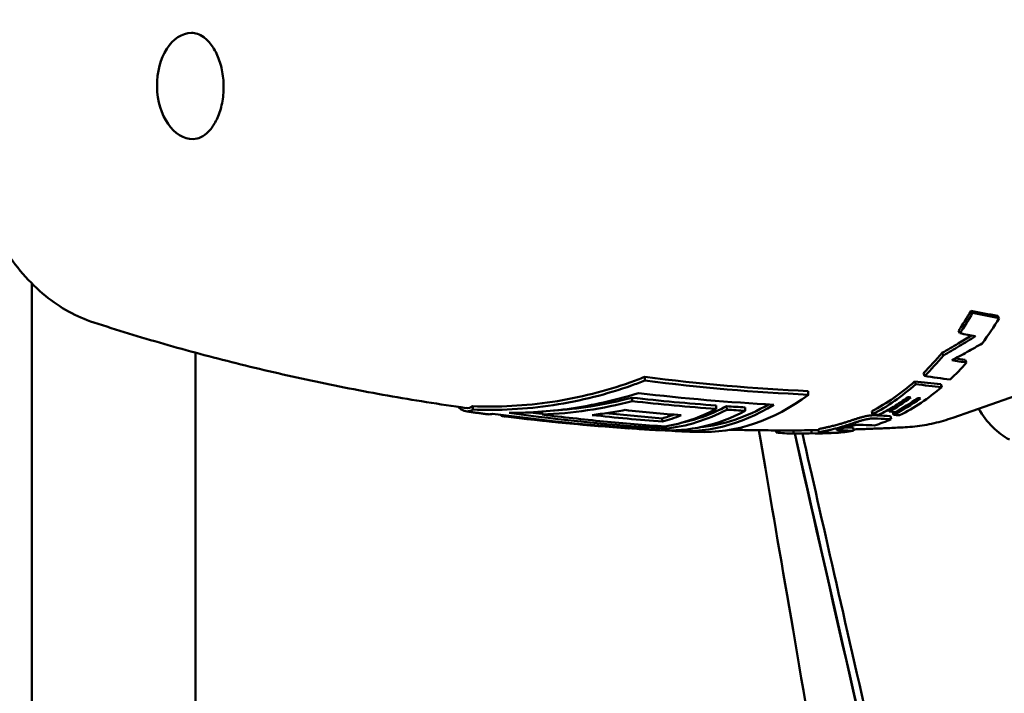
# Model space of a CAD drawing. Header units: millimetres. Extents: x 0 to 6049, y -120 to 1682.
# Tile 49 of 256: x 418 to 448, y 1089 to 1110. Entities that reach past the tile are written whole.
import ezdxf

# ---------------------------------------------------------------- set-up
doc = ezdxf.new("R2010")
doc.units = ezdxf.units.MM
doc.header["$LTSCALE"] = 2
doc.layers.add('Sichtbar (ISO)', color=7, linetype='Continuous', lineweight=50)

msp = doc.modelspace()

# ---------------------------------------------------------------- linework, layer by layer
at = {"layer": 'Sichtbar (ISO)'}
for p, q in [((418.273, 1089.766), (418.273, 1101.442)), ((447.006, 1100.605), (447.056, 1100.539)), ((447.818, 1100.453), (447.868, 1100.385)), ((446.62, 1099.99), (446.666, 1099.918)), ((423.273, 1099.325), (423.273, 1089.766)), ((446.832, 1099.102), (446.873, 1099.022)), ((437.025, 1098.471), (437.022, 1098.583)), ((445.281, 1098.445), (445.315, 1098.359)), ((445.551, 1098.698), (445.587, 1098.614)), ((442.028, 1098.039), (442.025, 1098.15)), ((446.078, 1098.358), (446.111, 1098.271)), ((448.974, 1098.222), (446.451, 1097.333)), ((436.642, 1097.841), (436.638, 1097.947)), ((431.763, 1097.582), (431.76, 1097.683)), ((433.886, 1097.429), (433.883, 1097.519)), ((439.21, 1097.602), (439.207, 1097.707)), ((439.531, 1097.58), (439.528, 1097.685)), ((440.101, 1097.544), (440.098, 1097.649)), ((443.968, 1097.532), (443.989, 1097.437)), ((444.487, 1097.58), (444.501, 1097.523)), ((444.61, 1097.515), (444.631, 1097.421)), ((432.633, 1097.393), (432.632, 1097.42)), ((432.765, 1097.377), (432.764, 1097.402)), ((437.564, 1097.214), (437.561, 1097.315)), ((444.544, 1097.384), (444.564, 1097.288)), ((436.55, 1097.008), (436.55, 1097.018)), ((437.66, 1097.002), (437.658, 1097.066)), ((441.044, 1096.946), (441.041, 1096.883)), ((441.57, 1096.946), (441.57, 1096.847)), ((442.13, 1096.95), (442.129, 1096.858)), ((442.349, 1096.879), (442.344, 1096.979)), ((443.399, 1097.034), (443.408, 1096.935)), ((442.56, 1096.869), (442.56, 1096.859)), ((442.73, 1096.869), (442.73, 1096.861))]:
    msp.add_line(p, q, dxfattribs=at)
for centre, major_axis, ratio, start_param, end_param in [((423.183, 1107.487), (0.027, -1.625), 0.66535, 3.141593, 6.283185), ((441.605, 1107.797), (-0.091, 10.85), 0.660546, 3.903839, 3.982303), ((441.605, 1107.796), (-0.092, 10.949), 0.660552, 3.903827, 3.982303), ((442.429, 1107.81), (0.198, -10.953), 0.666077, 0.712762, 0.813823), ((439.429, 1173.415), (22.058, -72.867), 0.6135, 5.970518, 5.980179), ((441.605, 1107.798), (-0.076, 10.851), 0.661469, 3.713157, 3.811096), ((441.605, 1107.797), (-0.076, 10.95), 0.661469, 3.713154, 3.811103), ((442.429, 1107.81), (0.201, -10.952), 0.66593, 0.54248, 0.627375), ((438.708, 1176.685), (21.166, -76.982), 0.607772, 6.009115, 6.018015), ((438.488, 1176.879), (21.445, -77.061), 0.608374, 6.010741, 6.016741), ((439.748, 1184.783), (16.755, -85.952), 0.633256, 6.081878, 6.095944), ((438.484, 1177.861), (19.595, -78.777), 0.605076, 6.031413, 6.046685), ((441.605, 1107.796), (0.063, -10.949), 0.662586, 0.326113, 0.527989), ((442.429, 1107.81), (0.202, -10.952), 0.665765, 0.30662, 0.501428), ((439.962, 1184.599), (16.467, -85.881), 0.632649, 6.083331, 6.097432), ((438.709, 1107.747), (0.182, -10.853), 0.66535, 6.24648, 6.735574), ((441.929, 1107.802), (0.117, -10.953), 0.663949, 0.345429, 0.445766), ((442.227, 1107.807), (0.168, -10.953), 0.664994, 0.313142, 0.436077), ((442.135, 1107.806), (0.152, -10.954), 0.664703, 0.338721, 0.439068), ((439.356, 1214.232), (5.538, -117.189), 0.746378, 6.153227, 6.157485), ((440.81, 1211.035), (5.379, -113.754), 0.746377, 6.168286, 6.188542), ((437.644, 1107.729), (0.181, -10.785), 0.66535, 6.235619, 6.607336), ((436.756, 1107.715), (0.179, -10.716), 0.66535, 0.099727, 0.326186), ((437.076, 1107.72), (0.18, -10.742), 0.66535, 0.056546, 0.325408), ((438.141, 1107.738), (0.181, -10.819), 0.66535, 6.203676, 6.66266), ((437.076, 1107.72), (0.178, -10.642), 0.66535, 0.131437, 0.328374), ((438.141, 1107.738), (0.179, -10.719), 0.66535, 0.054662, 0.358385), ((441.384, 1209.166), (5.279, -111.657), 0.746378, 6.197744, 6.204564), ((439.499, 1187.797), (12.988, -90.011), 0.629171, 6.143953, 6.147351), ((448.935, 1099.96), (0.059, -3.5), 0.66535, 5.438007, 5.928785), ((432.346, 1111.601), (0.399, -14.226), 0.143795, 6.228799, 6.292942), ((438.575, 1213.932), (5.529, -117.004), 0.746378, 6.153508, 6.196815), ((439.357, 1214.237), (5.543, -117.294), 0.746378, 6.145978, 6.20061), ((440.183, 1212.961), (5.478, -115.872), 0.746377, 6.164837, 6.189699), ((440.184, 1212.925), (5.469, -115.735), 0.746378, 6.169705, 6.189639), ((436.188, 1107.705), (0.177, -10.565), 0.66535, 0.171388, 0.223513), ((436.188, 1107.705), (0.179, -10.665), 0.66535, 0.169957, 0.253638), ((439.395, 1187.835), (12.362, -90.174), 0.628708, 6.147749, 6.151321), ((442.429, 1107.81), (0.203, -10.952), 0.665593, 0.197484, 0.269162), ((439.423, 1189.292), (11.514, -91.663), 0.630859, 6.166548, 6.173604), ((439.545, 1189.134), (11.349, -91.611), 0.629968, 6.167368, 6.174436), ((439.548, 1188.457), (12.335, -90.779), 0.629043, 6.15757, 6.160865), ((436.756, 1107.715), (0.179, -10.716), 0.66535, 6.226536, 6.229175), ((437.076, 1107.72), (0.18, -10.742), 0.66535, 6.184878, 6.268884), ((442.429, 1107.81), (0.204, -10.952), 0.665425, 0.034911, 0.106652), ((439.505, 1182.525), (6.901, -85.493), 0.602325, 6.218424, 6.225157), ((439.463, 1182.708), (6.956, -85.575), 0.603564, 6.220427, 6.224903), ((439.059, 1182.083), (10.043, -84.801), 0.601945, 6.178442, 6.185161), ((444.64, 1107.847), (0.181, -10.811), 0.66535, 0.023633, 0.02364), ((441.605, 1107.796), (0.052, -10.949), 0.6657, 6.198493, 6.271157), ((440.4, 1177.471), (1.392, -80.621), 0.584608, 6.278476, 6.290336), ((442.237, 1107.806), (0.169, -10.952), 0.665334, 6.245159, 6.304364), ((439.927, 1180.159), (4.276, -83.252), 0.593862, 6.248711, 6.256604), ((442.429, 1107.81), (0.204, -10.952), 0.665264, 6.283184, 6.296457)]:
    msp.add_ellipse(centre, major_axis=major_axis, ratio=ratio, start_param=start_param, end_param=end_param, dxfattribs=at)
for points, knots in [([(420.164, 1100.248), (419.635, 1100.419), (419.137, 1100.7), (418.198, 1101.466), (417.766, 1101.968), (417.019, 1103.146), (416.712, 1103.832), (416.263, 1105.301), (416.124, 1106.085), (416.024, 1107.671), (416.063, 1108.473), (416.319, 1110.019), (416.536, 1110.764), (417.135, 1112.125), (417.518, 1112.741), (418.421, 1113.759), (418.937, 1114.167), (419.644, 1114.512), (419.782, 1114.571), (419.923, 1114.622)], [4.956552, 4.956552, 4.956552, 4.956552, 5.244057, 5.244057, 5.560953, 5.560953, 5.896143, 5.896143, 6.234153, 6.234153, 6.571496, 6.571496, 6.909217, 6.909217, 7.246663, 7.246663, 7.572859, 7.572859, 7.650387, 7.650387, 7.650387, 7.650387]), ([(423.156, 1109.112), (423.275, 1109.114), (423.399, 1109.076), (423.618, 1108.916), (423.708, 1108.825), (423.864, 1108.599), (423.932, 1108.47), (424.041, 1108.181), (424.083, 1108.021), (424.134, 1107.688), (424.144, 1107.513), (424.128, 1107.17), (424.104, 1107.001), (424.024, 1106.687), (423.969, 1106.543), (423.839, 1106.292), (423.765, 1106.187), (423.606, 1106.019), (423.522, 1105.958), (423.362, 1105.881), (423.286, 1105.864), (423.21, 1105.863)], [1.591081, 1.591081, 1.591081, 1.591081, 2.056989, 2.056989, 2.373379, 2.373379, 2.666191, 2.666191, 2.95897, 2.95897, 3.254169, 3.254169, 3.549854, 3.549854, 3.84361, 3.84361, 4.135498, 4.135498, 4.436319, 4.436319, 4.732673, 4.732673, 4.732673, 4.732673]), ([(447.818, 1100.453), (447.683, 1100.476), (447.548, 1100.501), (447.277, 1100.552), (447.141, 1100.578), (447.006, 1100.605)], [0.0000018, 0.0000018, 0.0000018, 0.0000018, 0.0618058, 0.0618058, 0.1236081, 0.1236081, 0.1236081, 0.1236081]), ([(447.056, 1100.539), (447.191, 1100.512), (447.327, 1100.485), (447.597, 1100.434), (447.733, 1100.409), (447.868, 1100.385)], [0.000001, 0.000001, 0.000001, 0.000001, 0.0618735, 0.0618735, 0.1237459, 0.1237459, 0.1237459, 0.1237459]), ([(420.164, 1100.248), (420.866, 1100.021), (421.581, 1099.802), (423.036, 1099.385), (423.776, 1099.187), (425.278, 1098.811), (426.04, 1098.635), (427.583, 1098.305), (428.365, 1098.152), (429.946, 1097.872), (430.745, 1097.745), (431.551, 1097.631)], [1.326633, 1.326633, 1.326633, 1.326633, 1.3504141, 1.3504141, 1.3741951, 1.3741951, 1.3979762, 1.3979762, 1.4217573, 1.4217573, 1.4455383, 1.4455383, 1.4455383, 1.4455383]), ([(447.017, 1099.852), (446.883, 1099.768), (446.747, 1099.686), (446.448, 1099.507), (446.284, 1099.412), (446.118, 1099.32)], [0.0093954, 0.0093954, 0.0093954, 0.0093954, 0.0569397, 0.0569397, 0.1138697, 0.1138697, 0.1138697, 0.1138697]), ([(446.16, 1099.242), (446.326, 1099.335), (446.491, 1099.431), (446.819, 1099.627), (446.981, 1099.727), (447.142, 1099.83)], [0.0000005, 0.0000005, 0.0000005, 0.0000005, 0.0572683, 0.0572683, 0.1145307, 0.1145307, 0.1145307, 0.1145307]), ([(447.349, 1099.61), (447.197, 1099.52), (447.043, 1099.432), (446.734, 1099.26), (446.578, 1099.176), (446.421, 1099.094)], [0.0000009, 0.0000009, 0.0000009, 0.0000009, 0.0531151, 0.0531151, 0.106226, 0.106226, 0.106226, 0.106226]), ([(446.118, 1099.32), (446.125, 1099.307), (446.132, 1099.294), (446.146, 1099.268), (446.153, 1099.255), (446.16, 1099.242)], [0.000005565, 0.000005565, 0.000005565, 0.000005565, 0.005005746, 0.005005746, 0.010005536, 0.010005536, 0.010005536, 0.010005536]), ([(437.022, 1098.583), (436.869, 1098.522), (436.718, 1098.465), (435.843, 1098.155), (435.026, 1097.945), (433.368, 1097.695), (432.527, 1097.654), (431.76, 1097.683)], [-5.2834664, -5.2834664, -5.2834664, -5.2834664, -5.2346156, -5.2346156, -4.9967107, -4.9967107, -4.7588058, -4.7588058, -4.7588058, -4.7588058]), ([(437.025, 1098.471), (436.889, 1098.418), (436.754, 1098.367), (435.887, 1098.059), (435.062, 1097.847), (433.387, 1097.594), (432.537, 1097.553), (431.763, 1097.582)], [-5.330932, -5.330932, -5.330932, -5.330932, -5.2871883, -5.2871883, -5.0468966, -5.0468966, -4.8066049, -4.8066049, -4.8066049, -4.8066049]), ([(443.968, 1097.532), (444.203, 1097.654), (444.429, 1097.792), (444.851, 1098.085), (445.067, 1098.255), (445.281, 1098.445)], [3.1083212, 3.1083212, 3.1083212, 3.1083212, 3.2136575, 3.2136575, 3.3189938, 3.3189938, 3.3189938, 3.3189938]), ([(432.873, 1097.48), (433.527, 1097.482), (434.22, 1097.531), (435.567, 1097.741), (436.222, 1097.897), (436.831, 1098.087)], [-1.6901973, -1.6901973, -1.6901973, -1.6901973, -1.4936841, -1.4936841, -1.303464, -1.303464, -1.303464, -1.303464]), ([(436.642, 1097.841), (436.191, 1097.724), (435.734, 1097.632), (434.814, 1097.494), (434.35, 1097.45), (433.886, 1097.429)], [-0.2881115, -0.2881115, -0.2881115, -0.2881115, -0.1440548, -0.1440548, -0.0000037, -0.0000037, -0.0000037, -0.0000037]), ([(436.638, 1097.947), (436.225, 1097.839), (435.798, 1097.749), (434.988, 1097.62), (434.605, 1097.578), (434.227, 1097.551)], [-5.2151605, -5.2151605, -5.2151605, -5.2151605, -5.0915724, -5.0915724, -4.9823541, -4.9823541, -4.9823541, -4.9823541]), ([(439.21, 1097.602), (438.782, 1097.633), (438.354, 1097.669), (437.497, 1097.748), (437.069, 1097.792), (436.642, 1097.841)], [-0.3441653, -0.3441653, -0.3441653, -0.3441653, -0.1720834, -0.1720834, -0.0000018, -0.0000018, -0.0000018, -0.0000018]), ([(445.067, 1097.963), (444.926, 1097.859), (444.783, 1097.761), (444.492, 1097.581), (444.345, 1097.498), (444.196, 1097.422)], [-0.1425336, -0.1425336, -0.1425336, -0.1425336, -0.0712693, -0.0712693, -0.000001, -0.000001, -0.000001, -0.000001]), ([(445.17, 1097.953), (445.153, 1097.955), (445.136, 1097.957), (445.102, 1097.96), (445.084, 1097.962), (445.067, 1097.963)], [-0.01594402, -0.01594402, -0.01594402, -0.01594402, -0.0079749, -0.0079749, -0.00000596, -0.00000596, -0.00000596, -0.00000596]), ([(445.456, 1097.926), (445.442, 1097.928), (445.427, 1097.929), (445.397, 1097.932), (445.383, 1097.933), (445.368, 1097.934)], [-0.01379762, -0.01379762, -0.01379762, -0.01379762, -0.00690217, -0.00690217, -0.00000519, -0.00000519, -0.00000519, -0.00000519]), ([(431.763, 1097.582), (431.653, 1097.511), (431.531, 1097.506), (431.376, 1097.608), (431.344, 1097.634), (431.313, 1097.665)], [-1.7242395, -1.7242395, -1.7242395, -1.7242395, -1.4839478, -1.4839478, -1.4229349, -1.4229349, -1.4229349, -1.4229349]), ([(431.552, 1097.53), (431.597, 1097.523), (431.642, 1097.517), (431.732, 1097.505), (431.777, 1097.498), (431.867, 1097.486), (431.912, 1097.48), (432.002, 1097.468), (432.047, 1097.462), (432.137, 1097.45), (432.183, 1097.444), (432.228, 1097.438)], [1.445687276, 1.445687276, 1.445687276, 1.445687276, 1.447011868, 1.447011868, 1.448336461, 1.448336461, 1.449661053, 1.449661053, 1.450985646, 1.450985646, 1.452310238, 1.452310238, 1.452310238, 1.452310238]), ([(435.412, 1097.417), (435.58, 1097.437), (435.749, 1097.459), (436.085, 1097.51), (436.253, 1097.539), (436.42, 1097.571)], [-0.1054868, -0.1054868, -0.1054868, -0.1054868, -0.052744, -0.052744, -0.000001, -0.000001, -0.000001, -0.000001]), ([(432.367, 1097.455), (433.708, 1097.273), (435.043, 1097.132), (436.626, 1097.012), (436.891, 1096.994), (437.154, 1096.977)], [-6.0124692, -6.0124692, -6.0124692, -6.0124692, -5.5182215, -5.5182215, -5.4189677, -5.4189677, -5.4189677, -5.4189677]), ([(433.886, 1097.429), (434.511, 1097.351), (435.138, 1097.281), (436.391, 1097.159), (437.017, 1097.107), (437.644, 1097.064)], [-0.5036681, -0.5036681, -0.5036681, -0.5036681, -0.2518349, -0.2518349, -0.000001, -0.000001, -0.000001, -0.000001]), ([(444.13, 1097.406), (444.117, 1097.407), (444.105, 1097.408), (444.092, 1097.408), (444.079, 1097.409), (444.066, 1097.409), (444.052, 1097.409), (444.038, 1097.409), (444.024, 1097.409), (444.009, 1097.408), (443.994, 1097.408), (443.979, 1097.407), (443.963, 1097.406), (443.946, 1097.405), (443.93, 1097.403), (443.912, 1097.401), (443.895, 1097.399), (443.877, 1097.397), (443.858, 1097.394), (443.84, 1097.391), (443.821, 1097.388), (443.802, 1097.384), (443.783, 1097.38), (443.764, 1097.376), (443.746, 1097.372), (443.728, 1097.368), (443.71, 1097.363), (443.692, 1097.359), (443.675, 1097.354), (443.658, 1097.349), (443.641, 1097.345), (443.625, 1097.34), (443.609, 1097.335), (443.593, 1097.33), (443.577, 1097.325), (443.562, 1097.321), (443.546, 1097.316), (443.531, 1097.311), (443.516, 1097.306), (443.501, 1097.302), (443.486, 1097.297), (443.471, 1097.292), (443.456, 1097.287), (443.441, 1097.282), (443.426, 1097.277), (443.41, 1097.272), (443.395, 1097.267), (443.379, 1097.262), (443.363, 1097.257), (443.347, 1097.251), (443.331, 1097.246), (443.315, 1097.241), (443.299, 1097.236), (443.282, 1097.23), (443.266, 1097.225), (443.249, 1097.219), (443.232, 1097.214), (443.216, 1097.209), (443.199, 1097.203), (443.182, 1097.198), (443.164, 1097.192), (443.147, 1097.187), (443.13, 1097.182), (443.112, 1097.176), (443.094, 1097.171), (443.076, 1097.165), (443.058, 1097.16), (443.04, 1097.154), (443.021, 1097.149), (443.002, 1097.144), (442.983, 1097.138), (442.964, 1097.133), (442.945, 1097.127)], [0.0000001, 0.0000001, 0.0000001, 0.0000001, 0.0416667, 0.0416667, 0.0416667, 0.0833333, 0.0833333, 0.0833333, 0.125, 0.125, 0.125, 0.1666667, 0.1666667, 0.1666667, 0.2083333, 0.2083333, 0.2083333, 0.25, 0.25, 0.25, 0.2916667, 0.2916667, 0.2916667, 0.3333333, 0.3333333, 0.3333333, 0.375, 0.375, 0.375, 0.4166667, 0.4166667, 0.4166667, 0.4583333, 0.4583333, 0.4583333, 0.5, 0.5, 0.5, 0.5416667, 0.5416667, 0.5416667, 0.5833333, 0.5833333, 0.5833333, 0.625, 0.625, 0.625, 0.6666667, 0.6666667, 0.6666667, 0.7083333, 0.7083333, 0.7083333, 0.75, 0.75, 0.75, 0.7916667, 0.7916667, 0.7916667, 0.8333333, 0.8333333, 0.8333333, 0.875, 0.875, 0.875, 0.9166667, 0.9166667, 0.9166667, 0.9583333, 0.9583333, 0.9583333, 1, 1, 1, 1]), ([(442.957, 1097.029), (442.977, 1097.034), (442.996, 1097.04), (443.015, 1097.045), (443.034, 1097.051), (443.053, 1097.056), (443.071, 1097.062), (443.09, 1097.067), (443.108, 1097.073), (443.126, 1097.078), (443.144, 1097.084), (443.161, 1097.089), (443.179, 1097.095), (443.196, 1097.1), (443.213, 1097.106), (443.23, 1097.111), (443.247, 1097.117), (443.264, 1097.122), (443.281, 1097.127), (443.298, 1097.133), (443.314, 1097.138), (443.331, 1097.144), (443.347, 1097.149), (443.363, 1097.154), (443.379, 1097.16), (443.395, 1097.165), (443.411, 1097.17), (443.427, 1097.175), (443.442, 1097.18), (443.458, 1097.185), (443.473, 1097.19), (443.488, 1097.195), (443.503, 1097.2), (443.518, 1097.205), (443.533, 1097.21), (443.549, 1097.215), (443.564, 1097.219), (443.579, 1097.224), (443.595, 1097.229), (443.611, 1097.234), (443.627, 1097.239), (443.643, 1097.243), (443.659, 1097.248), (443.676, 1097.253), (443.693, 1097.258), (443.711, 1097.262), (443.728, 1097.267), (443.746, 1097.272), (443.765, 1097.276), (443.783, 1097.28), (443.802, 1097.284), (443.821, 1097.288), (443.84, 1097.292), (443.859, 1097.295), (443.878, 1097.298), (443.896, 1097.301), (443.914, 1097.304), (443.932, 1097.306), (443.949, 1097.308), (443.966, 1097.309), (443.982, 1097.31), (443.999, 1097.311), (444.014, 1097.312), (444.029, 1097.313), (444.044, 1097.313), (444.058, 1097.313), (444.072, 1097.313), (444.086, 1097.313), (444.099, 1097.313), (444.112, 1097.312), (444.125, 1097.312), (444.137, 1097.311), (444.149, 1097.311)], [0, 0, 0, 0, 0.041667, 0.041667, 0.041667, 0.083333, 0.083333, 0.083333, 0.125, 0.125, 0.125, 0.166667, 0.166667, 0.166667, 0.208333, 0.208333, 0.208333, 0.25, 0.25, 0.25, 0.291667, 0.291667, 0.291667, 0.333333, 0.333333, 0.333333, 0.375, 0.375, 0.375, 0.416667, 0.416667, 0.416667, 0.458333, 0.458333, 0.458333, 0.5, 0.5, 0.5, 0.541667, 0.541667, 0.541667, 0.583333, 0.583333, 0.583333, 0.625, 0.625, 0.625, 0.666667, 0.666667, 0.666667, 0.708333, 0.708333, 0.708333, 0.75, 0.75, 0.75, 0.791667, 0.791667, 0.791667, 0.833333, 0.833333, 0.833333, 0.875, 0.875, 0.875, 0.916667, 0.916667, 0.916667, 0.958333, 0.958333, 0.958333, 1, 1, 1, 1]), ([(446.451, 1097.333), (446.356, 1097.3), (446.26, 1097.269), (446.068, 1097.213), (445.971, 1097.188), (445.777, 1097.143), (445.679, 1097.124), (445.483, 1097.091), (445.385, 1097.077), (445.188, 1097.055), (445.09, 1097.047), (444.991, 1097.042)], [4.5143688, 4.5143688, 4.5143688, 4.5143688, 4.5533017, 4.5533017, 4.5922346, 4.5922346, 4.6311675, 4.6311675, 4.6701004, 4.6701004, 4.7090333, 4.7090333, 4.7090333, 4.7090333]), ([(436.874, 1096.987), (436.915, 1096.984), (436.956, 1096.982), (437.037, 1096.977), (437.077, 1096.974), (437.158, 1096.969), (437.199, 1096.967), (437.28, 1096.962), (437.321, 1096.96), (437.402, 1096.955), (437.443, 1096.953), (437.483, 1096.951)], [1.497139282, 1.497139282, 1.497139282, 1.497139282, 1.498300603, 1.498300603, 1.499461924, 1.499461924, 1.500623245, 1.500623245, 1.501784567, 1.501784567, 1.502945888, 1.502945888, 1.502945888, 1.502945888]), ([(438.016, 1096.924), (438.056, 1096.922), (438.097, 1096.92), (438.178, 1096.916), (438.219, 1096.914), (438.3, 1096.911), (438.341, 1096.909), (438.422, 1096.906), (438.463, 1096.904), (438.544, 1096.901), (438.584, 1096.899), (438.625, 1096.898)], [1.508013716, 1.508013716, 1.508013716, 1.508013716, 1.509172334, 1.509172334, 1.510330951, 1.510330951, 1.511489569, 1.511489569, 1.512648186, 1.512648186, 1.513806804, 1.513806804, 1.513806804, 1.513806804]), ([(439.639, 1096.966), (439.805, 1096.962), (439.97, 1096.959), (440.387, 1096.952), (440.639, 1096.949), (441.143, 1096.946), (441.395, 1096.945), (441.88, 1096.948), (442.113, 1096.95), (442.345, 1096.953)], [1.52340698, 1.52340698, 1.52340698, 1.52340698, 1.52811168, 1.52811168, 1.53527978, 1.53527978, 1.54244788, 1.54244788, 1.54905292, 1.54905292, 1.54905292, 1.54905292]), ([(440.513, 1096.95), (441.556, 1090.857), (443.026, 1082.306), (447.563, 1055.637), (447.711, 1054.435), (450.297, 1040.156)], [-8.115709, -8.115709, -8.115709, -8.115709, -4.353259, -4.353259, -0.000002, -0.000002, -0.000002, -0.000002]), ([(442.945, 1097.127), (442.919, 1097.12), (442.895, 1097.114), (442.871, 1097.107), (442.848, 1097.101), (442.825, 1097.095), (442.803, 1097.09), (442.781, 1097.084), (442.76, 1097.079), (442.739, 1097.074), (442.719, 1097.069), (442.699, 1097.064), (442.679, 1097.059), (442.66, 1097.055), (442.641, 1097.051), (442.623, 1097.046), (442.604, 1097.042), (442.586, 1097.038), (442.569, 1097.034), (442.551, 1097.031), (442.534, 1097.027), (442.517, 1097.023), (442.5, 1097.02), (442.484, 1097.016), (442.468, 1097.013), (442.453, 1097.01), (442.438, 1097.006), (442.425, 1097.004), (442.411, 1097.001), (442.399, 1096.998), (442.388, 1096.995), (442.377, 1096.993), (442.368, 1096.99), (442.361, 1096.988), (442.353, 1096.986), (442.348, 1096.984), (442.345, 1096.982), (442.344, 1096.981), (442.343, 1096.98), (442.344, 1096.979)], [0, 0, 0, 0, 0.0588235, 0.0588235, 0.0588235, 0.1176471, 0.1176471, 0.1176471, 0.1764706, 0.1764706, 0.1764706, 0.2352941, 0.2352941, 0.2352941, 0.2941177, 0.2941177, 0.2941177, 0.3529412, 0.3529412, 0.3529412, 0.4117647, 0.4117647, 0.4117647, 0.4705883, 0.4705883, 0.4705883, 0.5294118, 0.5294118, 0.5294118, 0.5882353, 0.5882353, 0.5882353, 0.6470588, 0.6470588, 0.6470588, 0.7058824, 0.7058824, 0.7058824, 0.7355832, 0.7355832, 0.7355832, 0.7355832]), ([(442.496, 1096.869), (442.478, 1096.87), (442.461, 1096.87), (442.445, 1096.87), (442.429, 1096.87), (442.414, 1096.871), (442.401, 1096.871), (442.388, 1096.872), (442.377, 1096.873), (442.369, 1096.874), (442.36, 1096.875), (442.354, 1096.876), (442.351, 1096.877), (442.348, 1096.879), (442.348, 1096.88), (442.351, 1096.882), (442.354, 1096.884), (442.359, 1096.886), (442.367, 1096.888), (442.374, 1096.891), (442.384, 1096.893), (442.395, 1096.896), (442.406, 1096.898), (442.418, 1096.901), (442.432, 1096.904), (442.446, 1096.907), (442.46, 1096.91), (442.476, 1096.914), (442.492, 1096.917), (442.508, 1096.92), (442.525, 1096.924), (442.542, 1096.928), (442.559, 1096.931), (442.577, 1096.935), (442.595, 1096.939), (442.613, 1096.943), (442.632, 1096.947), (442.651, 1096.952), (442.67, 1096.956), (442.689, 1096.961), (442.709, 1096.965), (442.729, 1096.97), (442.75, 1096.975), (442.77, 1096.98), (442.792, 1096.985), (442.814, 1096.991), (442.836, 1096.996), (442.859, 1097.002), (442.883, 1097.009), (442.907, 1097.015), (442.931, 1097.022), (442.957, 1097.029)], [0, 0, 0, 0, 0.058824, 0.058824, 0.058824, 0.117647, 0.117647, 0.117647, 0.176471, 0.176471, 0.176471, 0.235294, 0.235294, 0.235294, 0.294118, 0.294118, 0.294118, 0.352941, 0.352941, 0.352941, 0.411765, 0.411765, 0.411765, 0.470588, 0.470588, 0.470588, 0.529412, 0.529412, 0.529412, 0.588235, 0.588235, 0.588235, 0.647059, 0.647059, 0.647059, 0.705882, 0.705882, 0.705882, 0.764706, 0.764706, 0.764706, 0.823529, 0.823529, 0.823529, 0.882353, 0.882353, 0.882353, 0.941176, 0.941176, 0.941176, 1, 1, 1, 1]), ([(443.11, 1097.023), (443.095, 1097.019), (443.08, 1097.015), (443.066, 1097.011), (443.053, 1097.007), (443.04, 1097.004), (443.028, 1097.001), (443.016, 1096.998), (443.006, 1096.995), (442.995, 1096.992), (442.985, 1096.989), (442.975, 1096.986), (442.967, 1096.984), (442.958, 1096.981), (442.949, 1096.979), (442.942, 1096.976), (442.934, 1096.974), (442.928, 1096.972), (442.922, 1096.97), (442.916, 1096.967), (442.911, 1096.965), (442.908, 1096.963), (442.904, 1096.961), (442.903, 1096.959), (442.903, 1096.958), (442.903, 1096.956), (442.905, 1096.955), (442.908, 1096.953), (442.912, 1096.952), (442.916, 1096.951), (442.922, 1096.95), (442.928, 1096.949), (442.934, 1096.948), (442.941, 1096.948), (442.948, 1096.947), (442.956, 1096.946), (442.965, 1096.946), (442.973, 1096.945), (442.982, 1096.945), (442.992, 1096.944), (443.002, 1096.944), (443.012, 1096.944), (443.023, 1096.943), (443.034, 1096.943), (443.046, 1096.942), (443.059, 1096.942)], [0, 0, 0, 0, 0.066667, 0.066667, 0.066667, 0.133333, 0.133333, 0.133333, 0.2, 0.2, 0.2, 0.266667, 0.266667, 0.266667, 0.333333, 0.333333, 0.333333, 0.4, 0.4, 0.4, 0.466667, 0.466667, 0.466667, 0.533333, 0.533333, 0.533333, 0.6, 0.6, 0.6, 0.666667, 0.666667, 0.666667, 0.733333, 0.733333, 0.733333, 0.8, 0.8, 0.8, 0.866667, 0.866667, 0.866667, 0.933333, 0.933333, 0.933333, 1, 1, 1, 1]), ([(443.711, 1097.115), (443.702, 1097.115), (443.693, 1097.116), (443.684, 1097.116), (443.675, 1097.117), (443.666, 1097.117), (443.657, 1097.117), (443.648, 1097.118), (443.639, 1097.118), (443.63, 1097.118), (443.621, 1097.118), (443.612, 1097.118), (443.603, 1097.118), (443.594, 1097.119), (443.585, 1097.119), (443.576, 1097.118), (443.567, 1097.118), (443.557, 1097.118), (443.548, 1097.118), (443.538, 1097.117), (443.529, 1097.117), (443.518, 1097.116), (443.508, 1097.115), (443.497, 1097.114), (443.487, 1097.113), (443.476, 1097.112), (443.465, 1097.111), (443.454, 1097.109), (443.443, 1097.107), (443.431, 1097.105), (443.421, 1097.103), (443.41, 1097.101), (443.4, 1097.099), (443.39, 1097.097), (443.381, 1097.095), (443.372, 1097.093), (443.364, 1097.091), (443.355, 1097.089), (443.347, 1097.087), (443.34, 1097.086), (443.332, 1097.084), (443.325, 1097.082), (443.318, 1097.08), (443.311, 1097.078), (443.304, 1097.076), (443.298, 1097.075), (443.291, 1097.073), (443.285, 1097.071), (443.279, 1097.07), (443.272, 1097.068), (443.266, 1097.066), (443.26, 1097.065), (443.254, 1097.063), (443.248, 1097.061), (443.243, 1097.06), (443.237, 1097.058), (443.231, 1097.056), (443.225, 1097.055), (443.22, 1097.053), (443.214, 1097.052), (443.208, 1097.05), (443.203, 1097.049), (443.197, 1097.047), (443.192, 1097.045), (443.186, 1097.044), (443.181, 1097.042), (443.175, 1097.041), (443.17, 1097.039), (443.164, 1097.038), (443.159, 1097.036), (443.153, 1097.035), (443.148, 1097.033), (443.143, 1097.032), (443.137, 1097.03), (443.132, 1097.029), (443.126, 1097.027), (443.121, 1097.026), (443.116, 1097.024), (443.11, 1097.023)], [0, 0, 0, 0, 0.038462, 0.038462, 0.038462, 0.076923, 0.076923, 0.076923, 0.115385, 0.115385, 0.115385, 0.153846, 0.153846, 0.153846, 0.192308, 0.192308, 0.192308, 0.230769, 0.230769, 0.230769, 0.269231, 0.269231, 0.269231, 0.307692, 0.307692, 0.307692, 0.346154, 0.346154, 0.346154, 0.384615, 0.384615, 0.384615, 0.423077, 0.423077, 0.423077, 0.461538, 0.461538, 0.461538, 0.5, 0.5, 0.5, 0.538462, 0.538462, 0.538462, 0.576923, 0.576923, 0.576923, 0.615385, 0.615385, 0.615385, 0.653846, 0.653846, 0.653846, 0.692308, 0.692308, 0.692308, 0.730769, 0.730769, 0.730769, 0.769231, 0.769231, 0.769231, 0.807692, 0.807692, 0.807692, 0.846154, 0.846154, 0.846154, 0.884615, 0.884615, 0.884615, 0.923077, 0.923077, 0.923077, 0.961538, 0.961538, 0.961538, 1, 1, 1, 1]), ([(443.404, 1096.977), (443.461, 1096.978), (443.519, 1096.98), (443.733, 1096.987), (443.891, 1096.993), (444.205, 1097.005), (444.363, 1097.011), (444.677, 1097.026), (444.834, 1097.033), (444.991, 1097.042)], [1.55908734, 1.55908734, 1.55908734, 1.55908734, 1.56071778, 1.56071778, 1.56519357, 1.56519357, 1.56966937, 1.56966937, 1.57414516, 1.57414516, 1.57414516, 1.57414516]), ([(451.11, 1055.605), (450.359, 1058.783), (449.539, 1062.324), (446.155, 1076.958), (443.597, 1088.051), (441.613, 1096.846)], [-2.338338, -2.338338, -2.338338, -2.338338, -1.708446, -1.708446, -0.711582, -0.711582, -0.711582, -0.711582]), ([(499.124, 1029.916), (465.392, 1034.858), (459.134, 1035.899), (455.023, 1039.72), (452.88, 1047.691), (444.37, 1084.7), (441.618, 1096.847)], [0, 0, 0, 0, 0.214053, 0.4340864, 0.6541198, 0.8565556, 0.8565556, 0.8565556, 0.8565556]), ([(441.847, 1096.851), (442.443, 1094.215), (443.142, 1091.139), (445.231, 1082.007), (446.589, 1076.109), (449.816, 1062.178), (452.866, 1049.089), (454.363, 1043.575), (454.868, 1041.763), (456.442, 1038.992), (457.168, 1038.214), (458.763, 1036.975), (459.711, 1036.522), (461.337, 1035.937), (462.339, 1035.667), (465.248, 1035.138), (465.835, 1035.036), (466.894, 1034.854), (467.598, 1034.734), (472.044, 1034.006), (477.373, 1033.19), (488.59, 1031.499), (495.41, 1030.479), (499.068, 1029.932)], [1.217043, 1.217043, 1.217043, 1.217043, 1.452319, 1.452319, 1.811589, 1.811589, 2.355886, 2.355886, 2.615144, 2.615144, 2.80407, 2.80407, 3.021324, 3.021324, 3.205477, 3.205477, 3.245288, 3.245288, 3.307648, 3.307648, 3.613842, 3.613842, 3.85342, 3.85342, 3.85342, 3.85342]), ([(442.56, 1096.859), (442.588, 1096.859), (442.617, 1096.859), (442.673, 1096.86), (442.702, 1096.86), (442.73, 1096.861)], [0.00000142, 0.00000142, 0.00000142, 0.00000142, 0.01452291, 0.01452291, 0.02904424, 0.02904424, 0.02904424, 0.02904424]), ([(441.773, 1033.604), (441.773, 1035.516), (441.78, 1038.799), (441.489, 1042.697), (441.021, 1045.011), (440.57, 1046.522), (439.747, 1048.576), (438.443, 1050.774), (437.066, 1052.756), (435.968, 1054.271), (434.177, 1056.687), (430.511, 1061.616), (426.714, 1066.672), (423.206, 1071.447), (421.17, 1074.426), (419.633, 1077.454), (418.719, 1080.53), (418.399, 1083.13), (418.269, 1086.407), (418.273, 1088.431), (418.273, 1089.766)], [0, 0, 0, 0, 0.091287, 0.156636, 0.186317, 0.203702, 0.231893, 0.291593, 0.325185, 0.346985, 0.380766, 0.468517, 0.63976, 0.682099, 0.750889, 0.811636, 0.843424, 0.903467, 0.936274, 1, 1, 1, 1]), ([(423.273, 1089.766), (423.273, 1088.393), (423.27, 1086.547), (423.37, 1084.049), (423.525, 1082.366), (423.871, 1080.63), (424.463, 1078.999), (425.341, 1077.311), (426.452, 1075.549), (427.785, 1073.646), (429.368, 1071.493), (433.295, 1066.209), (437.43, 1060.705), (441.187, 1055.6), (442.655, 1053.426), (443.897, 1051.368), (444.976, 1049.062), (445.643, 1047.074), (446.093, 1045.239), (446.451, 1043.085), (446.659, 1040.629), (446.777, 1037.39), (446.773, 1035.114), (446.773, 1033.604)], [0, 0, 0, 0, 0.065517, 0.088103, 0.119275, 0.146162, 0.172356, 0.201837, 0.236743, 0.271635, 0.312557, 0.364075, 0.585412, 0.640654, 0.666147, 0.710426, 0.755194, 0.787314, 0.810357, 0.845307, 0.891421, 0.927901, 1, 1, 1, 1])]:
    msp.add_open_spline(points, degree=3, knots=knots, dxfattribs=at)
for points in [[(442.025, 1098.15), (440.389, 1098.224), (438.706, 1098.365), (437.022, 1098.583)], [(442.028, 1098.039), (440.392, 1098.114), (438.71, 1098.254), (437.025, 1098.471)], [(439.207, 1097.707), (438.357, 1097.771), (437.499, 1097.85), (436.638, 1097.947)], [(436.831, 1098.087), (438.226, 1097.922), (439.614, 1097.805), (440.975, 1097.733)], [(431.76, 1097.683), (431.694, 1097.64), (431.623, 1097.622), (431.551, 1097.632)], [(439.528, 1097.685), (439.719, 1097.672), (439.908, 1097.661), (440.098, 1097.649)], [(432.228, 1097.439), (432.275, 1097.432), (432.322, 1097.438), (432.367, 1097.455)], [(436.531, 1097.009), (435.249, 1097.097), (433.97, 1097.22), (432.7, 1097.378)], [(442.633, 1096.858), (442.557, 1096.857), (442.482, 1096.855), (442.406, 1096.854)]]:
    msp.add_open_spline(points, degree=3, dxfattribs=at)

doc.saveas('drawing.dxf')
